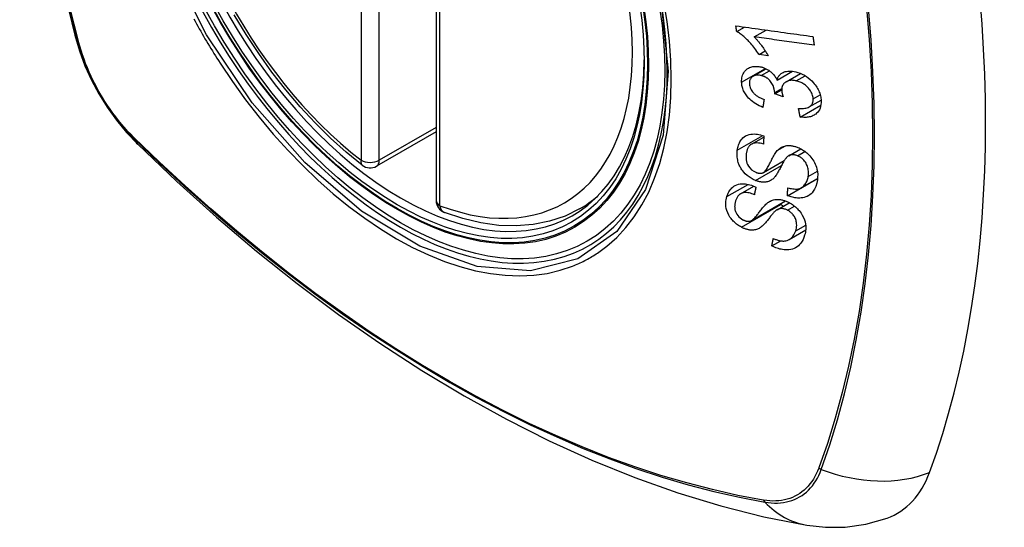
# Model space of a CAD drawing. Header units: inches. Extents: x 435.6 to 512.6, y 167.3 to 237.6.
# Tile 36 of 115: x 454.1 to 455, y 224.5 to 225. Entities that reach past the tile are written whole.
import ezdxf

# ---------------------------------------------------------------- set-up
doc = ezdxf.new("R2010")
doc.units = ezdxf.units.IN
doc.header["$MEASUREMENT"] = 0
doc.layers.add('Visible Edges(ANSI)', color=7, linetype='Continuous', lineweight=25)
doc.layers.add('Visible Tangent Edges(ANSI)', color=7, linetype='Continuous', lineweight=25)

msp = doc.modelspace()

# ---------------------------------------------------------------- linework, layer by layer
at = {"layer": 'Visible Edges(ANSI)'}
for p, q in [((454.48308, 225.30123), (454.48308, 224.81593)), ((454.75906, 224.97106), (454.76614, 224.97514)), ((454.77511, 224.96608), (454.78604, 224.97238)), ((454.77956, 224.9499), (454.7853, 224.95321)), ((454.78796, 224.94876), (454.77956, 224.9499)), ((454.77415, 224.92999), (454.78603, 224.93682)), ((454.79621, 224.92641), (454.81026, 224.93451)), ((454.80451, 224.92495), (454.8177, 224.93255)), ((454.79396, 224.91379), (454.80044, 224.91752)), ((454.80168, 224.91116), (454.79396, 224.91379)), ((454.81739, 224.89252), (454.83636, 224.90345)), ((454.82566, 224.90188), (454.83653, 224.90814)), ((454.48308, 224.87887), (454.4284, 224.84738)), ((454.77252, 224.86759), (454.78395, 224.87417)), ((454.80681, 224.857), (454.8179, 224.86338)), ((454.78361, 224.84159), (454.80272, 224.85259)), ((454.76271, 224.82212), (454.77471, 224.82903)), ((454.80574, 224.82026), (454.8332, 224.83607)), ((454.81855, 224.8277), (454.83332, 224.83621)), ((454.8332, 224.83607), (454.8332, 224.83615)), ((454.8333, 224.83601), (454.8332, 224.83607)), ((454.61489, 224.80819), (454.6252, 224.81412)), ((454.77262, 224.79752), (454.80382, 224.81549)), ((454.79615, 224.80739), (454.80739, 224.81387)), ((454.8073, 224.78011), (454.82248, 224.78884)), ((454.79138, 224.77423), (454.79948, 224.7789))]:
    msp.add_line(p, q, dxfattribs=at)
at = {"layer": 'Visible Edges(ANSI)', "flags": 128}
for points in [[(454.15479, 225.67559), (454.14195, 225.63748), (454.1309, 225.59824), (454.12161, 225.55795), (454.11405, 225.51668), (454.10821, 225.47449), (454.10407, 225.43145), (454.10159, 225.3876), (454.10077, 225.34303), (454.10159, 225.29779), (454.10401, 225.25193), (454.10803, 225.20554), (454.11363, 225.15866), (454.12078, 225.11137), (454.12946, 225.06373), (454.13965, 225.01582), (454.15132, 224.9677)], [(454.41527, 224.84828), (454.40057, 224.86028), (454.38614, 224.87327), (454.37205, 224.88718), (454.35835, 224.90195), (454.34511, 224.91751), (454.33238, 224.9338), (454.32021, 224.95075), (454.30867, 224.96826), (454.29779, 224.98628)], [(454.75833, 224.97622), (454.76126, 224.97582), (454.76419, 224.97541), (454.76713, 224.975), (454.77008, 224.97459), (454.77303, 224.97418), (454.77598, 224.97377), (454.77894, 224.97336), (454.7819, 224.97295), (454.78486, 224.97254), (454.78782, 224.97213), (454.79079, 224.97172), (454.79375, 224.97131), (454.79671, 224.9709), (454.79968, 224.97049), (454.80263, 224.97008), (454.80559, 224.96967), (454.80854, 224.96926), (454.81149, 224.96885), (454.81443, 224.96845), (454.81737, 224.96804), (454.8203, 224.96763), (454.82323, 224.96723), (454.82614, 224.96683), (454.82905, 224.96642)], [(454.75906, 224.97106), (454.75903, 224.97128), (454.759, 224.97149), (454.75897, 224.97171), (454.75894, 224.97192), (454.75891, 224.97214), (454.75888, 224.97235), (454.75885, 224.97257), (454.75882, 224.97278), (454.75879, 224.973), (454.75876, 224.97321), (454.75873, 224.97343), (454.7587, 224.97364), (454.75867, 224.97386), (454.75864, 224.97407), (454.75861, 224.97429), (454.75858, 224.9745), (454.75855, 224.97472), (454.75852, 224.97493), (454.75849, 224.97515), (454.75845, 224.97536), (454.75842, 224.97558), (454.75839, 224.97579), (454.75836, 224.97601), (454.75833, 224.97622)], [(454.15132, 224.9677), (454.15556, 224.9534), (454.1607, 224.93967), (454.16669, 224.92646), (454.1735, 224.91373), (454.18112, 224.90147), (454.18957, 224.88968), (454.19889, 224.87836), (454.20917, 224.86753)], [(454.77956, 224.9499), (454.77861, 224.95139), (454.77766, 224.95281), (454.77671, 224.95416), (454.77577, 224.95544), (454.77483, 224.95666), (454.77391, 224.95782), (454.77299, 224.95892), (454.77209, 224.95995), (454.7712, 224.96093), (454.77033, 224.96186), (454.76949, 224.96273), (454.76866, 224.96355), (454.76786, 224.96432), (454.76708, 224.96504), (454.76633, 224.96572), (454.76558, 224.96638), (454.76481, 224.96704), (454.76403, 224.96768), (454.76323, 224.9683), (454.76241, 224.9689), (454.76159, 224.96948), (454.76076, 224.97004), (454.75991, 224.97057), (454.75906, 224.97106)], [(454.83026, 224.95848), (454.82797, 224.95879), (454.82569, 224.95911), (454.8234, 224.95942), (454.82111, 224.95974), (454.81881, 224.96006), (454.81652, 224.96037), (454.81422, 224.96069), (454.81192, 224.96101), (454.80962, 224.96132), (454.80731, 224.96164), (454.80501, 224.96196), (454.8027, 224.96227), (454.8004, 224.96259), (454.79809, 224.96291), (454.79579, 224.96323), (454.79348, 224.96355), (454.79118, 224.96386), (454.78888, 224.96418), (454.78658, 224.9645), (454.78428, 224.96481), (454.78198, 224.96513), (454.77969, 224.96545), (454.7774, 224.96576), (454.77511, 224.96608)], [(454.77511, 224.96608), (454.77559, 224.9656), (454.77608, 224.96511), (454.77655, 224.96461), (454.77703, 224.9641), (454.77749, 224.96358), (454.77795, 224.96306), (454.77841, 224.96253), (454.77886, 224.962), (454.7793, 224.96146), (454.77974, 224.96092), (454.78016, 224.96039), (454.78058, 224.95985), (454.781, 224.95931), (454.7814, 224.95877), (454.78186, 224.95815), (454.78241, 224.95741), (454.78302, 224.95656), (454.78368, 224.95562), (454.78438, 224.95459), (454.78511, 224.9535), (454.78584, 224.95236), (454.78657, 224.95118), (454.78728, 224.94997), (454.78796, 224.94876)], [(454.82905, 224.96642), (454.8291, 224.96609), (454.82915, 224.96576), (454.8292, 224.96543), (454.82925, 224.9651), (454.8293, 224.96477), (454.82935, 224.96444), (454.8294, 224.9641), (454.82945, 224.96377), (454.8295, 224.96344), (454.82955, 224.96311), (454.8296, 224.96278), (454.82965, 224.96245), (454.8297, 224.96212), (454.82975, 224.96179), (454.8298, 224.96146), (454.82985, 224.96113), (454.8299, 224.96079), (454.82995, 224.96046), (454.83, 224.96013), (454.83005, 224.9598), (454.8301, 224.95947), (454.83015, 224.95914), (454.83021, 224.95881), (454.83026, 224.95848)], [(454.76359, 224.92458), (454.76358, 224.92593), (454.76366, 224.92725), (454.76384, 224.92854), (454.76413, 224.92978), (454.76451, 224.93097), (454.765, 224.93211), (454.76558, 224.93319), (454.76626, 224.9342), (454.76702, 224.93513), (454.76787, 224.93597), (454.76881, 224.93672), (454.76983, 224.93737), (454.77088, 224.93789), (454.77192, 224.93829), (454.77293, 224.93858), (454.7739, 224.93879), (454.77481, 224.93894), (454.77571, 224.93903), (454.77663, 224.93907), (454.77756, 224.93906), (454.7785, 224.939), (454.77946, 224.93889), (454.78042, 224.93873), (454.7814, 224.93852)], [(454.7814, 224.93852), (454.78206, 224.93835), (454.78271, 224.93816), (454.78336, 224.93795), (454.78402, 224.93771), (454.78467, 224.93745), (454.78531, 224.93717), (454.78595, 224.93686), (454.78658, 224.93654), (454.78721, 224.93618), (454.78782, 224.93581), (454.78844, 224.93541), (454.78908, 224.93496), (454.78974, 224.93446), (454.79042, 224.93392), (454.79109, 224.93332), (454.79178, 224.93267), (454.79245, 224.93196), (454.7931, 224.93122), (454.79371, 224.93046), (454.79428, 224.92968), (454.79481, 224.92888), (454.79531, 224.92807), (454.79578, 224.92725), (454.79621, 224.92641)], [(454.78153, 224.93062), (454.78079, 224.93077), (454.78006, 224.9309), (454.77934, 224.93098), (454.77862, 224.93102), (454.77792, 224.93101), (454.77724, 224.93096), (454.77658, 224.93087), (454.77594, 224.93072), (454.77532, 224.93053), (454.77473, 224.93028), (454.77417, 224.92999), (454.77363, 224.92966), (454.77314, 224.92928), (454.77269, 224.92886), (454.77228, 224.92841), (454.77193, 224.92792), (454.77162, 224.9274), (454.77136, 224.92684), (454.77115, 224.92626), (454.77098, 224.92564), (454.77087, 224.92501), (454.7708, 224.92436), (454.77077, 224.92369), (454.77078, 224.92301)], [(454.79401, 224.915), (454.79355, 224.91817), (454.79247, 224.92133), (454.79085, 224.92426), (454.78954, 224.92602), (454.78904, 224.92656), (454.78871, 224.92689), (454.78836, 224.9272), (454.78801, 224.9275), (454.78765, 224.92779), (454.78728, 224.92807), (454.7869, 224.92833), (454.78652, 224.92858), (454.78612, 224.92882), (454.78572, 224.92905), (454.78531, 224.92926), (454.7849, 224.92946), (454.78448, 224.92965), (454.78406, 224.92982), (454.78364, 224.92998), (454.78322, 224.93013), (454.7828, 224.93027), (454.78238, 224.93039), (454.78195, 224.93051), (454.78153, 224.93062)], [(454.79621, 224.92641), (454.79637, 224.92702), (454.79655, 224.92761), (454.79676, 224.92819), (454.797, 224.92875), (454.79727, 224.92929), (454.79756, 224.92981), (454.79789, 224.93032), (454.79824, 224.9308), (454.79863, 224.93126), (454.79905, 224.93169), (454.79949, 224.93209), (454.79996, 224.93247), (454.80046, 224.93281), (454.80101, 224.93315), (454.80171, 224.93351), (454.80256, 224.93387), (454.80359, 224.93419), (454.80478, 224.93446), (454.80613, 224.93463), (454.80753, 224.93469), (454.80896, 224.93463), (454.81041, 224.93449), (454.81188, 224.93425), (454.81335, 224.93393)], [(454.81335, 224.93393), (454.81535, 224.93339), (454.81733, 224.9327), (454.81929, 224.93185), (454.82121, 224.93086), (454.82306, 224.92972), (454.82484, 224.92843), (454.82651, 224.92705), (454.82797, 224.92567), (454.82924, 224.92435), (454.83029, 224.92313), (454.83114, 224.92205), (454.83191, 224.921), (454.83261, 224.91993), (454.83327, 224.91884), (454.83386, 224.91773), (454.8344, 224.9166), (454.83488, 224.91547), (454.83529, 224.91433), (454.83565, 224.91319), (454.83594, 224.91205), (454.83618, 224.91091), (454.83636, 224.90977), (454.83649, 224.90865), (454.83656, 224.90753)], [(454.78306, 224.90142), (454.78142, 224.90211), (454.77979, 224.90286), (454.77818, 224.90369), (454.77661, 224.90461), (454.77507, 224.9056), (454.77359, 224.90669), (454.77222, 224.90781), (454.77103, 224.9089), (454.77, 224.90995), (454.76912, 224.91095), (454.76837, 224.91188), (454.76769, 224.91279), (454.76706, 224.91373), (454.76649, 224.91468), (454.76596, 224.91565), (454.76548, 224.91663), (454.76506, 224.91763), (454.7647, 224.91862), (454.76439, 224.91962), (454.76413, 224.92062), (454.76393, 224.92161), (454.76377, 224.92261), (454.76366, 224.9236), (454.76359, 224.92458)], [(454.77078, 224.92301), (454.77088, 224.92191), (454.77108, 224.9208), (454.7714, 224.91969), (454.77183, 224.91859), (454.77238, 224.9175), (454.773, 224.91651), (454.77362, 224.91566), (454.77419, 224.91497), (454.77471, 224.91441), (454.77524, 224.91389), (454.7758, 224.91338), (454.77637, 224.9129), (454.77697, 224.91244), (454.77758, 224.912), (454.77821, 224.91159), (454.77885, 224.91119), (454.7795, 224.91082), (454.78017, 224.91046), (454.78084, 224.91012), (454.78151, 224.9098), (454.78219, 224.90949), (454.78288, 224.90921), (454.78356, 224.90893), (454.78424, 224.90868)], [(454.81383, 224.92572), (454.81303, 224.92589), (454.81224, 224.92604), (454.81145, 224.92614), (454.81067, 224.92621), (454.8099, 224.92624), (454.80914, 224.92623), (454.8084, 224.92617), (454.80767, 224.92607), (454.80697, 224.92593), (454.80629, 224.92573), (454.80564, 224.9255), (454.80502, 224.92522), (454.80442, 224.9249), (454.80384, 224.92452), (454.80324, 224.92406), (454.80265, 224.92352), (454.8021, 224.92287), (454.80161, 224.92214), (454.8012, 224.92136), (454.80088, 224.92052), (454.80065, 224.91963), (454.80051, 224.9187), (454.80044, 224.91775), (454.80045, 224.91677)], [(454.82931, 224.9093), (454.82923, 224.91032), (454.82906, 224.91135), (454.82881, 224.91238), (454.82848, 224.91342), (454.82807, 224.91443), (454.82756, 224.91544), (454.82698, 224.91644), (454.82634, 224.91739), (454.82566, 224.91826), (454.82498, 224.91906), (454.8243, 224.91979), (454.82361, 224.92046), (454.8229, 224.9211), (454.82217, 224.92171), (454.8214, 224.92229), (454.82062, 224.92283), (454.8198, 224.92333), (454.81897, 224.9238), (454.81813, 224.92422), (454.81728, 224.9246), (454.81643, 224.92493), (454.81557, 224.92523), (454.8147, 224.92549), (454.81383, 224.92572)], [(454.79396, 224.91379), (454.79396, 224.91384), (454.79396, 224.91389), (454.79397, 224.91394), (454.79397, 224.91399), (454.79398, 224.91404), (454.79398, 224.91409), (454.79398, 224.91414), (454.79399, 224.91419), (454.79399, 224.91425), (454.79399, 224.9143), (454.794, 224.91435), (454.794, 224.9144), (454.794, 224.91445), (454.794, 224.9145), (454.79401, 224.91455), (454.79401, 224.9146), (454.79401, 224.91465), (454.79401, 224.9147), (454.79401, 224.91475), (454.79401, 224.9148), (454.79401, 224.91485), (454.79401, 224.9149), (454.79401, 224.91495), (454.79401, 224.915)], [(454.80045, 224.91677), (454.80046, 224.91654), (454.80048, 224.91632), (454.8005, 224.9161), (454.80053, 224.91587), (454.80056, 224.91564), (454.80059, 224.91541), (454.80063, 224.91518), (454.80067, 224.91495), (454.80072, 224.91472), (454.80077, 224.91448), (454.80082, 224.91424), (454.80087, 224.914), (454.80093, 224.91376), (454.80099, 224.91352), (454.80105, 224.91328), (454.80111, 224.91304), (454.80118, 224.9128), (454.80125, 224.91256), (454.80132, 224.91233), (454.80139, 224.91209), (454.80146, 224.91185), (454.80153, 224.91162), (454.80161, 224.91139), (454.80168, 224.91116)], [(454.81584, 224.90043), (454.817, 224.90037), (454.81816, 224.90036), (454.81932, 224.90038), (454.82045, 224.90046), (454.82154, 224.90058), (454.82262, 224.90077), (454.82366, 224.90104), (454.82464, 224.90139), (454.82555, 224.90182), (454.82629, 224.90228), (454.82688, 224.90276), (454.82733, 224.90321), (454.82769, 224.90362), (454.828, 224.90404), (454.82828, 224.90448), (454.82853, 224.90494), (454.82874, 224.90542), (454.82892, 224.90593), (454.82907, 224.90645), (454.82918, 224.907), (454.82926, 224.90756), (454.82931, 224.90813), (454.82932, 224.90871), (454.82931, 224.9093)], [(454.78424, 224.90868), (454.78419, 224.90838), (454.78414, 224.90807), (454.78409, 224.90777), (454.78404, 224.90747), (454.78399, 224.90716), (454.78394, 224.90686), (454.78389, 224.90656), (454.78384, 224.90626), (454.78379, 224.90595), (454.78374, 224.90565), (454.78369, 224.90535), (454.78364, 224.90505), (454.7836, 224.90474), (454.78355, 224.90444), (454.7835, 224.90414), (454.78345, 224.90384), (454.7834, 224.90354), (454.78335, 224.90323), (454.7833, 224.90293), (454.78325, 224.90263), (454.78321, 224.90233), (454.78316, 224.90203), (454.78311, 224.90172), (454.78306, 224.90142)], [(454.81739, 224.89252), (454.81732, 224.89285), (454.81726, 224.89318), (454.81719, 224.89351), (454.81713, 224.89384), (454.81706, 224.89417), (454.817, 224.8945), (454.81693, 224.89483), (454.81687, 224.89515), (454.8168, 224.89548), (454.81674, 224.89581), (454.81667, 224.89614), (454.81661, 224.89647), (454.81655, 224.8968), (454.81648, 224.89713), (454.81642, 224.89746), (454.81635, 224.89779), (454.81629, 224.89812), (454.81622, 224.89845), (454.81616, 224.89878), (454.8161, 224.89911), (454.81603, 224.89944), (454.81597, 224.89977), (454.8159, 224.9001), (454.81584, 224.90043)], [(454.83656, 224.90753), (454.83658, 224.90574), (454.83644, 224.904), (454.83614, 224.90232), (454.83567, 224.90073), (454.83501, 224.89923), (454.83421, 224.89792), (454.83335, 224.89683), (454.8325, 224.89597), (454.8317, 224.89529), (454.83095, 224.89475), (454.83017, 224.89427), (454.82936, 224.89383), (454.82851, 224.89344), (454.82762, 224.8931), (454.82669, 224.89282), (454.82573, 224.89258), (454.82475, 224.89241), (454.82375, 224.89228), (454.82272, 224.8922), (454.82168, 224.89218), (454.82063, 224.8922), (454.81956, 224.89226), (454.81848, 224.89237), (454.81739, 224.89252)], [(454.75962, 224.86211), (454.75981, 224.86328), (454.76005, 224.86442), (454.76033, 224.86554), (454.76067, 224.86664), (454.76107, 224.86771), (454.76152, 224.86874), (454.76203, 224.86973), (454.7626, 224.87069), (454.76324, 224.8716), (454.76396, 224.87249), (454.76486, 224.87341), (454.76597, 224.87433), (454.7673, 224.87519), (454.76887, 224.87593), (454.7705, 224.87645), (454.77212, 224.87677), (454.77369, 224.87693), (454.77518, 224.87696), (454.77663, 224.8769), (454.77808, 224.87673), (454.77955, 224.87648), (454.78103, 224.87613), (454.78252, 224.87571), (454.78401, 224.8752)], [(454.78401, 224.8752), (454.784, 224.87488), (454.78398, 224.87457), (454.78396, 224.87425), (454.78394, 224.87394), (454.78392, 224.87362), (454.78391, 224.87331), (454.78389, 224.873), (454.78387, 224.87268), (454.78385, 224.87237), (454.78383, 224.87205), (454.78382, 224.87174), (454.7838, 224.87143), (454.78378, 224.87111), (454.78376, 224.8708), (454.78375, 224.87049), (454.78373, 224.87017), (454.78371, 224.86986), (454.7837, 224.86954), (454.78368, 224.86923), (454.78366, 224.86892), (454.78364, 224.8686), (454.78363, 224.86829), (454.78361, 224.86798), (454.78359, 224.86766)], [(454.20917, 224.86753), (454.24498, 224.83341), (454.28136, 224.80067), (454.31824, 224.76939), (454.3556, 224.73961), (454.39337, 224.71139), (454.43151, 224.68478), (454.46998, 224.65982), (454.50873, 224.63656), (454.54771, 224.61506), (454.58689, 224.59536), (454.62621, 224.57751), (454.66564, 224.56156), (454.70513, 224.54757), (454.74464, 224.53557), (454.78412, 224.52563), (454.82352, 224.5178)], [(454.78359, 224.86766), (454.78204, 224.8681), (454.78049, 224.86844), (454.77895, 224.86866), (454.77746, 224.86874), (454.77602, 224.86867), (454.77465, 224.86843), (454.77346, 224.86805), (454.77254, 224.8676), (454.77187, 224.86717), (454.77139, 224.86678), (454.77095, 224.86637), (454.77055, 224.86593), (454.77018, 224.86546), (454.76985, 224.86496), (454.76954, 224.86444), (454.76927, 224.8639), (454.76902, 224.86335), (454.7688, 224.86278), (454.7686, 224.86219), (454.76842, 224.86159), (454.76827, 224.86098), (454.76813, 224.86037), (454.76802, 224.85975), (454.76792, 224.85912)], [(454.79639, 224.86174), (454.79708, 224.86243), (454.79781, 224.86309), (454.79859, 224.8637), (454.79941, 224.86426), (454.80027, 224.86477), (454.80119, 224.86522), (454.80215, 224.8656), (454.80313, 224.8659), (454.80407, 224.86611), (454.80498, 224.86626), (454.80584, 224.86634), (454.80666, 224.86637), (454.80741, 224.86636), (454.80812, 224.86633), (454.80882, 224.86627), (454.80952, 224.86618), (454.81022, 224.86607), (454.81093, 224.86593), (454.81164, 224.86577), (454.81235, 224.86558), (454.81306, 224.86538), (454.81377, 224.86514), (454.81449, 224.86489), (454.8152, 224.86462)], [(454.8152, 224.86462), (454.81629, 224.86416), (454.81737, 224.86365), (454.81843, 224.8631), (454.81947, 224.86249), (454.8205, 224.86184), (454.8215, 224.86115), (454.82247, 224.86042), (454.82341, 224.85965), (454.82434, 224.85882), (454.8253, 224.85791), (454.82627, 224.85691), (454.82723, 224.8558), (454.82817, 224.8546), (454.82906, 224.85331), (454.82987, 224.852), (454.83059, 224.85067), (454.83122, 224.84931), (454.83177, 224.84795), (454.83227, 224.84647), (454.83277, 224.84462), (454.83319, 224.84238), (454.83343, 224.83987), (454.83341, 224.83739), (454.83316, 224.83498)], [(454.77639, 224.8343), (454.77435, 224.83521), (454.77237, 224.8363), (454.77045, 224.83757), (454.76864, 224.83898), (454.76697, 224.8405), (454.76562, 224.84191), (454.76458, 224.84316), (454.76382, 224.84418), (454.76327, 224.845), (454.76277, 224.84582), (454.76231, 224.84664), (454.76188, 224.84748), (454.7615, 224.84832), (454.76115, 224.84916), (454.76083, 224.85001), (454.76055, 224.85087), (454.76026, 224.85186), (454.75998, 224.85302), (454.75972, 224.85434), (454.75951, 224.85582), (454.75939, 224.85742), (454.75937, 224.85901), (454.75945, 224.86058), (454.75962, 224.86211)], [(454.76792, 224.85912), (454.76785, 224.85862), (454.7678, 224.85813), (454.76775, 224.85763), (454.76771, 224.85712), (454.76768, 224.85662), (454.76767, 224.8561), (454.76766, 224.85559), (454.76767, 224.85507), (454.76769, 224.85455), (454.76773, 224.85402), (454.76779, 224.85348), (454.76786, 224.85295), (454.76795, 224.85241), (454.76806, 224.85187), (454.76819, 224.85133), (454.76835, 224.85078), (454.76853, 224.85024), (454.76874, 224.8497), (454.76906, 224.84897), (454.76985, 224.84757), (454.77117, 224.84579), (454.77279, 224.84414), (454.77468, 224.84277), (454.77671, 224.84176)], [(454.78332, 224.84144), (454.78393, 224.84179), (454.78455, 224.84229), (454.78517, 224.84293), (454.78579, 224.84367), (454.78639, 224.84448), (454.78696, 224.84535), (454.78751, 224.84622), (454.78801, 224.84708), (454.78847, 224.84793), (454.78891, 224.84876), (454.78933, 224.84959), (454.78975, 224.85042), (454.79016, 224.85127), (454.79058, 224.85213), (454.79102, 224.85301), (454.79148, 224.85393), (454.79198, 224.85488), (454.79252, 224.85588), (454.7931, 224.85692), (454.79372, 224.85799), (454.79437, 224.85904), (454.79504, 224.86004), (454.79572, 224.86095), (454.79639, 224.86174)], [(454.81487, 224.85699), (454.8142, 224.85724), (454.81353, 224.85745), (454.81286, 224.85763), (454.81219, 224.85777), (454.81154, 224.85786), (454.81089, 224.85791), (454.81025, 224.85792), (454.80965, 224.85789), (454.8091, 224.85782), (454.8086, 224.85772), (454.80814, 224.85759), (454.80771, 224.85743), (454.80731, 224.85726), (454.80693, 224.85706), (454.80656, 224.85685), (454.80621, 224.85661), (454.80587, 224.85635), (454.80554, 224.85609), (454.80522, 224.8558), (454.80492, 224.85551), (454.80463, 224.8552), (454.80436, 224.85489), (454.80409, 224.85457), (454.80384, 224.85424)], [(454.82474, 224.83797), (454.82487, 224.83892), (454.82495, 224.83989), (454.82498, 224.84088), (454.82497, 224.84188), (454.82491, 224.84289), (454.82479, 224.84391), (454.82462, 224.84495), (454.82438, 224.84599), (454.82408, 224.84702), (454.82372, 224.84806), (454.82328, 224.84909), (454.82276, 224.8501), (454.82215, 224.8511), (454.82147, 224.85205), (454.82076, 224.85288), (454.82005, 224.85361), (454.81937, 224.85423), (454.81875, 224.85475), (454.81813, 224.85521), (454.81751, 224.85563), (454.81687, 224.85602), (454.81621, 224.85638), (454.81555, 224.8567), (454.81487, 224.85699)], [(454.80384, 224.85424), (454.80351, 224.8538), (454.80316, 224.85328), (454.80279, 224.85269), (454.80241, 224.85204), (454.802, 224.85133), (454.80158, 224.85056), (454.80115, 224.84976), (454.80071, 224.84892), (454.80026, 224.84806), (454.7998, 224.84718), (454.79933, 224.84628), (454.79886, 224.84538), (454.79838, 224.84448), (454.79791, 224.8436), (454.79743, 224.84273), (454.79695, 224.84188), (454.79648, 224.84107), (454.79601, 224.84029), (454.79551, 224.83951), (454.795, 224.83875), (454.79447, 224.83802), (454.79393, 224.83734), (454.79338, 224.83672), (454.79282, 224.83617)], [(454.77671, 224.84176), (454.77701, 224.84164), (454.7773, 224.84154), (454.7776, 224.84144), (454.77789, 224.84134), (454.77819, 224.84126), (454.77848, 224.84118), (454.77878, 224.84111), (454.77907, 224.84105), (454.77936, 224.841), (454.77965, 224.84096), (454.77994, 224.84093), (454.78023, 224.84091), (454.78051, 224.8409), (454.78079, 224.8409), (454.78107, 224.84091), (454.78134, 224.84093), (454.7816, 224.84096), (454.78186, 224.841), (454.78212, 224.84105), (454.78236, 224.84111), (454.78261, 224.84118), (454.78285, 224.84126), (454.78308, 224.84134), (454.78332, 224.84144)], [(454.80596, 224.82765), (454.80713, 224.82732), (454.80831, 224.82703), (454.80949, 224.82679), (454.81065, 224.8266), (454.81181, 224.82647), (454.81294, 224.82641), (454.81404, 224.82643), (454.81511, 224.82653), (454.81616, 224.82674), (454.81719, 224.82706), (454.8182, 224.82752), (454.81915, 224.82808), (454.82, 224.82872), (454.82077, 224.82942), (454.82144, 224.83015), (454.82203, 224.8309), (454.82255, 224.83167), (454.82301, 224.83247), (454.82343, 224.83331), (454.82379, 224.83419), (454.8241, 224.8351), (454.82436, 224.83603), (454.82457, 224.83699), (454.82474, 224.83797)], [(454.75004, 224.81948), (454.75042, 224.8206), (454.75085, 224.82169), (454.75133, 224.82276), (454.75188, 224.82378), (454.75248, 224.82476), (454.75315, 224.82569), (454.75388, 224.82658), (454.75468, 224.82741), (454.75556, 224.82819), (454.75658, 224.82894), (454.75775, 224.82964), (454.75911, 224.83026), (454.76065, 224.83076), (454.7623, 224.83108), (454.76393, 224.83122), (454.76551, 224.83122), (454.76702, 224.83111), (454.76842, 224.83091), (454.76981, 224.83063), (454.7712, 224.83028), (454.77259, 224.82984), (454.77397, 224.82934), (454.77535, 224.82876), (454.77674, 224.82811)], [(454.77674, 224.82811), (454.77668, 224.82782), (454.77661, 224.82753), (454.77655, 224.82725), (454.77649, 224.82696), (454.77643, 224.82667), (454.77637, 224.82638), (454.77631, 224.82609), (454.77625, 224.82581), (454.77619, 224.82552), (454.77613, 224.82523), (454.77607, 224.82494), (454.77601, 224.82465), (454.77595, 224.82437), (454.77588, 224.82408), (454.77582, 224.82379), (454.77576, 224.8235), (454.7757, 224.82321), (454.77564, 224.82293), (454.77558, 224.82264), (454.77552, 224.82235), (454.77546, 224.82206), (454.7754, 224.82177), (454.77534, 224.82149), (454.77528, 224.8212)], [(454.79282, 224.83617), (454.79217, 224.83559), (454.79149, 224.83506), (454.79076, 224.83457), (454.79, 224.83412), (454.78919, 224.83373), (454.78834, 224.83339), (454.78746, 224.83312), (454.78659, 224.83292), (454.78577, 224.83279), (454.78498, 224.83271), (454.78425, 224.83268), (454.78358, 224.83269), (454.78297, 224.83271), (454.78238, 224.83276), (454.78179, 224.83283), (454.7812, 224.83291), (454.7806, 224.83302), (454.78, 224.83315), (454.77941, 224.83329), (454.7788, 224.83346), (454.7782, 224.83364), (454.7776, 224.83384), (454.777, 224.83406), (454.77639, 224.8343)], [(454.83316, 224.83498), (454.83252, 224.83167), (454.83159, 224.82861), (454.83052, 224.82619), (454.82943, 224.82438), (454.82843, 224.82309), (454.82745, 224.82207), (454.82637, 224.82116), (454.82519, 224.82036), (454.82391, 224.81968), (454.82253, 224.81912), (454.82113, 224.8187), (454.81975, 224.81842), (454.81841, 224.81824), (454.81713, 224.81816), (454.81594, 224.81815), (454.81483, 224.81819), (454.81371, 224.81828), (454.81259, 224.81843), (454.81146, 224.81862), (454.81033, 224.81886), (454.80919, 224.81914), (454.80804, 224.81947), (454.80689, 224.81985), (454.80574, 224.82026)], [(454.80574, 224.82026), (454.80575, 224.82057), (454.80576, 224.82088), (454.80577, 224.82118), (454.80578, 224.82149), (454.80578, 224.8218), (454.80579, 224.82211), (454.8058, 224.82242), (454.80581, 224.82272), (454.80582, 224.82303), (454.80583, 224.82334), (454.80584, 224.82365), (454.80585, 224.82396), (454.80586, 224.82426), (454.80587, 224.82457), (454.80588, 224.82488), (454.80589, 224.82519), (454.8059, 224.8255), (454.80591, 224.8258), (454.80592, 224.82611), (454.80593, 224.82642), (454.80594, 224.82673), (454.80595, 224.82704), (454.80596, 224.82735), (454.80596, 224.82765)], [(454.76337, 224.79143), (454.76247, 224.79193), (454.76159, 224.79246), (454.76073, 224.79302), (454.75988, 224.79362), (454.75905, 224.79424), (454.75824, 224.7949), (454.75745, 224.79558), (454.7567, 224.79629), (454.75597, 224.79701), (454.75527, 224.79776), (454.75459, 224.79853), (454.75386, 224.79943), (454.75292, 224.80072), (454.75186, 224.80243), (454.75084, 224.8045), (454.75006, 224.8066), (454.74955, 224.80859), (454.74925, 224.81042), (454.74911, 224.81207), (454.74909, 224.81363), (454.74917, 224.81515), (454.74937, 224.81663), (454.74966, 224.81808), (454.75004, 224.81948)], [(454.77528, 224.8212), (454.7741, 224.82169), (454.7729, 224.82213), (454.7717, 224.82251), (454.77051, 224.82281), (454.76933, 224.82304), (454.76817, 224.82317), (454.76705, 224.82321), (454.76596, 224.82314), (454.76492, 224.82297), (454.76401, 224.82271), (454.76322, 224.82239), (454.76255, 224.82203), (454.76197, 224.82164), (454.76145, 224.82122), (454.76097, 224.82076), (454.76053, 224.82027), (454.76012, 224.81974), (454.75975, 224.81919), (454.75941, 224.81862), (454.7591, 224.81804), (454.75882, 224.81743), (454.75856, 224.81681), (454.75832, 224.81618), (454.75811, 224.81553)], [(454.75811, 224.81553), (454.75796, 224.81503), (454.75782, 224.81452), (454.75769, 224.81401), (454.75758, 224.81349), (454.75747, 224.81297), (454.75739, 224.81244), (454.75731, 224.8119), (454.75726, 224.81136), (454.75722, 224.8108), (454.75721, 224.81024), (454.75722, 224.80967), (454.75725, 224.8091), (454.75731, 224.80851), (454.75739, 224.80792), (454.75751, 224.80733), (454.75771, 224.8066), (454.75803, 224.80568), (454.75852, 224.8046), (454.75922, 224.80337), (454.76007, 224.80216), (454.76106, 224.80101), (454.76218, 224.79996), (454.76341, 224.79904), (454.76472, 224.79826)], [(454.77142, 224.79701), (454.77208, 224.79724), (454.77277, 224.79761), (454.77348, 224.79809), (454.7742, 224.79867), (454.77493, 224.79933), (454.77563, 224.80004), (454.77631, 224.80078), (454.77695, 224.80152), (454.77755, 224.80224), (454.77812, 224.80295), (454.77868, 224.80367), (454.77922, 224.80438), (454.77976, 224.80511), (454.78031, 224.80585), (454.78088, 224.8066), (454.78148, 224.80738), (454.78211, 224.80819), (454.78279, 224.80903), (454.78353, 224.80991), (454.78431, 224.81081), (454.78512, 224.81169), (454.78594, 224.81252), (454.78676, 224.81328), (454.78756, 224.81392)], [(454.78756, 224.81392), (454.78836, 224.81446), (454.7892, 224.81496), (454.79007, 224.81542), (454.79099, 224.81582), (454.79194, 224.81617), (454.79294, 224.81646), (454.79397, 224.81668), (454.795, 224.81682), (454.79599, 224.81689), (454.79694, 224.8169), (454.79783, 224.81686), (454.79866, 224.81678), (454.79944, 224.81667), (454.80016, 224.81654), (454.80087, 224.81639), (454.80158, 224.81621), (454.80229, 224.816), (454.803, 224.81578), (454.80371, 224.81553), (454.80442, 224.81526), (454.80512, 224.81496), (454.80583, 224.81465), (454.80653, 224.81431), (454.80723, 224.81395)], [(454.79966, 224.81233), (454.79963, 224.81235), (454.79961, 224.81237), (454.79959, 224.81239), (454.79957, 224.8124), (454.79955, 224.81242), (454.79953, 224.81244), (454.79951, 224.81246), (454.79949, 224.81248), (454.79947, 224.8125), (454.79944, 224.81252), (454.79942, 224.81254), (454.7994, 224.81256), (454.79938, 224.81258), (454.79936, 224.8126), (454.79934, 224.81262), (454.79932, 224.81264), (454.7993, 224.81266), (454.79928, 224.81268), (454.79925, 224.8127), (454.79923, 224.81272), (454.79921, 224.81274), (454.79919, 224.81276), (454.79917, 224.81278), (454.79915, 224.8128)], [(454.80176, 224.81062), (454.80167, 224.81069), (454.80158, 224.81075), (454.8015, 224.81081), (454.80141, 224.81088), (454.80132, 224.81094), (454.80124, 224.81101), (454.80115, 224.81108), (454.80106, 224.81114), (454.80097, 224.81121), (454.80089, 224.81128), (454.8008, 224.81135), (454.80071, 224.81142), (454.80062, 224.81149), (454.80054, 224.81156), (454.80045, 224.81164), (454.80036, 224.81171), (454.80027, 224.81179), (454.80018, 224.81186), (454.8001, 224.81194), (454.80001, 224.81201), (454.79992, 224.81209), (454.79983, 224.81217), (454.79974, 224.81225), (454.79966, 224.81233)], [(454.80723, 224.81395), (454.80826, 224.81339), (454.80928, 224.81278), (454.81027, 224.81213), (454.81124, 224.81144), (454.81219, 224.81071), (454.81311, 224.80994), (454.81399, 224.80914), (454.81484, 224.80831), (454.81565, 224.80745), (454.81643, 224.80657), (454.81723, 224.80559), (454.81822, 224.80424), (454.81932, 224.80251), (454.8204, 224.80041), (454.82127, 224.79822), (454.82187, 224.79618), (454.82225, 224.79431), (454.82246, 224.79267), (454.82255, 224.79113), (454.82253, 224.78962), (454.8224, 224.78814), (454.82218, 224.7867), (454.82187, 224.7853), (454.82148, 224.78395)], [(454.61489, 224.80819), (454.60151, 224.80162), (454.58727, 224.79681), (454.57231, 224.7938), (454.55675, 224.79257), (454.54072, 224.7931), (454.52431, 224.79536), (454.50761, 224.7993), (454.49073, 224.80488)], [(454.79415, 224.80592), (454.79376, 224.80556), (454.79333, 224.80513), (454.79287, 224.80464), (454.79239, 224.80409), (454.79188, 224.80349), (454.79135, 224.80285), (454.7908, 224.80217), (454.79023, 224.80146), (454.78965, 224.80072), (454.78906, 224.79997), (454.78846, 224.79921), (454.78785, 224.79844), (454.78724, 224.79768), (454.78663, 224.79693), (454.78602, 224.79619), (454.78542, 224.79548), (454.78482, 224.79479), (454.78422, 224.79413), (454.78361, 224.79349), (454.78298, 224.79286), (454.78234, 224.79226), (454.78169, 224.79171), (454.78104, 224.79121), (454.78039, 224.79078)], [(454.80582, 224.80692), (454.80514, 224.80726), (454.80445, 224.80757), (454.80376, 224.80783), (454.80306, 224.80806), (454.80237, 224.80824), (454.80168, 224.80837), (454.801, 224.80846), (454.80038, 224.8085), (454.79981, 224.80849), (454.79929, 224.80845), (454.79881, 224.80839), (454.79837, 224.80829), (454.79796, 224.80818), (454.79756, 224.80805), (454.79717, 224.8079), (454.79679, 224.80773), (454.79642, 224.80755), (454.79607, 224.80735), (454.79572, 224.80713), (454.79539, 224.80691), (454.79506, 224.80667), (454.79475, 224.80643), (454.79445, 224.80618), (454.79415, 224.80592)], [(454.81328, 224.7879), (454.81364, 224.78917), (454.81392, 224.79047), (454.81409, 224.79182), (454.81416, 224.79321), (454.81412, 224.79454), (454.81398, 224.79572), (454.8138, 224.79674), (454.81358, 224.79764), (454.8133, 224.79852), (454.81296, 224.79939), (454.81256, 224.80027), (454.81208, 224.80113), (454.81153, 224.80196), (454.81096, 224.80271), (454.8104, 224.80337), (454.80986, 224.80393), (454.80939, 224.8044), (454.80892, 224.80482), (454.80843, 224.80522), (454.80794, 224.8056), (454.80743, 224.80596), (454.8069, 224.8063), (454.80637, 224.80662), (454.80582, 224.80692)], [(454.78039, 224.79078), (454.77965, 224.79034), (454.77888, 224.78995), (454.77808, 224.7896), (454.77724, 224.7893), (454.77636, 224.78905), (454.77545, 224.78887), (454.77452, 224.78874), (454.77361, 224.78868), (454.77275, 224.78868), (454.77195, 224.78872), (454.7712, 224.7888), (454.77051, 224.7889), (454.76989, 224.78901), (454.76929, 224.78914), (454.7687, 224.78929), (454.7681, 224.78945), (454.76751, 224.78964), (454.76691, 224.78984), (454.76632, 224.79006), (454.76573, 224.7903), (454.76514, 224.79056), (454.76455, 224.79083), (454.76396, 224.79112), (454.76337, 224.79143)], [(454.76472, 224.79826), (454.765, 224.79811), (454.76529, 224.79797), (454.76558, 224.79783), (454.76587, 224.7977), (454.76616, 224.79758), (454.76645, 224.79747), (454.76675, 224.79736), (454.76704, 224.79727), (454.76733, 224.79718), (454.76762, 224.7971), (454.76791, 224.79703), (454.7682, 224.79697), (454.76849, 224.79692), (454.76877, 224.79688), (454.76905, 224.79685), (454.76933, 224.79683), (454.7696, 224.79682), (454.76987, 224.79682), (454.77014, 224.79683), (454.7704, 224.79684), (454.77066, 224.79687), (454.77092, 224.79691), (454.77117, 224.79695), (454.77142, 224.79701)], [(454.82148, 224.78395), (454.8208, 224.78205), (454.82001, 224.78021), (454.81909, 224.77846), (454.81803, 224.77682), (454.81687, 224.77538), (454.81569, 224.7742), (454.81447, 224.77323), (454.81318, 224.77241), (454.81177, 224.77173), (454.81026, 224.7712), (454.80865, 224.77081), (454.80704, 224.77059), (454.80546, 224.77051), (454.80395, 224.77055), (454.80254, 224.77067), (454.80124, 224.77085), (454.8, 224.77108), (454.79877, 224.77137), (454.79753, 224.77172), (454.7963, 224.77212), (454.79507, 224.77257), (454.79384, 224.77308), (454.79261, 224.77363), (454.79138, 224.77423)], [(454.79264, 224.78103), (454.79333, 224.78074), (454.79402, 224.78046), (454.79471, 224.7802), (454.79541, 224.77995), (454.7961, 224.77972), (454.7968, 224.77951), (454.79749, 224.77932), (454.79818, 224.77915), (454.79887, 224.77901), (454.79955, 224.77888), (454.80023, 224.77879), (454.8009, 224.77872), (454.80156, 224.77868), (454.80231, 224.77868), (454.80322, 224.77875), (454.80427, 224.77892), (454.80542, 224.77925), (454.80667, 224.77977), (454.80798, 224.78053), (454.80931, 224.78155), (454.81058, 224.78286), (454.81169, 224.7844), (454.81258, 224.78609), (454.81328, 224.7879)], [(454.79138, 224.77423), (454.79143, 224.77451), (454.79148, 224.7748), (454.79153, 224.77508), (454.79159, 224.77536), (454.79164, 224.77565), (454.79169, 224.77593), (454.79174, 224.77621), (454.7918, 224.7765), (454.79185, 224.77678), (454.7919, 224.77706), (454.79195, 224.77734), (454.79201, 224.77763), (454.79206, 224.77791), (454.79211, 224.77819), (454.79216, 224.77848), (454.79222, 224.77876), (454.79227, 224.77904), (454.79232, 224.77933), (454.79237, 224.77961), (454.79243, 224.77989), (454.79248, 224.78018), (454.79253, 224.78046), (454.79259, 224.78074), (454.79264, 224.78103)], [(454.82352, 224.5178), (454.84047, 224.51588), (454.85867, 224.51602), (454.87776, 224.5187), (454.89713, 224.52427)]]:
    msp.add_lwpolyline(points, dxfattribs=at)
at = {"layer": 'Visible Edges(ANSI)'}
for centre, start, end in [((454.42251, 224.85762), 232.21581, 299.93599), ((454.49489, 224.81593), 180, 249.36936)]:
    msp.add_arc(centre, 0.01181, start, end, dxfattribs=at)
msp.add_ellipse((454.44791, 225.07321), major_axis=(-0.15963, 0.2772), ratio=0.578093, dxfattribs=at)
for centre, major_axis, start_param, end_param in [((454.45139, 225.07522), (0.15718, -0.27294), 2.362013, 7.062765), ((454.06895, 225.41608), (-0.64835, 1.12588), 3.592663, 4.265186), ((454.81792, 224.6821), (0.08841, -0.15353), 6.184194, 6.734256)]:
    msp.add_ellipse(centre, major_axis=major_axis, ratio=0.578093, start_param=start_param, end_param=end_param, dxfattribs=at)
at = {"layer": 'Visible Tangent Edges(ANSI)'}
for p, q in [((454.41415, 225.3381), (454.41415, 224.85281)), ((454.43086, 224.85281), (454.43086, 225.3381)), ((454.48654, 224.81112), (454.48654, 225.29642)), ((454.15485, 224.96159), (454.15473, 224.96205)), ((454.76359, 224.92458), (454.78539, 224.93713)), ((454.78153, 224.93062), (454.78908, 224.93496)), ((454.81383, 224.92572), (454.82197, 224.93041)), ((454.79401, 224.915), (454.80051, 224.91875)), ((454.82931, 224.9093), (454.83571, 224.91298)), ((454.48308, 224.88288), (454.43086, 224.85281)), ((454.20592, 224.87339), (454.20558, 224.87372)), ((454.75962, 224.86211), (454.78297, 224.87556)), ((454.79639, 224.86174), (454.80393, 224.86609)), ((454.81487, 224.85699), (454.82176, 224.86096)), ((454.77639, 224.8343), (454.80015, 224.84798)), ((454.82474, 224.83797), (454.83313, 224.8428)), ((454.75004, 224.81948), (454.76952, 224.8307)), ((454.76337, 224.79143), (454.79966, 224.81233)), ((454.78756, 224.81392), (454.79055, 224.81564)), ((454.80582, 224.80692), (454.81227, 224.81064)), ((454.81328, 224.7879), (454.82241, 224.79316)), ((454.83458, 224.57055), (454.83446, 224.57023)), ((454.78372, 224.54079), (454.78339, 224.54084))]:
    msp.add_line(p, q, dxfattribs=at)
at = {"layer": 'Visible Tangent Edges(ANSI)', "flags": 128}
for points in [[(454.11342, 225.4616), (454.11034, 225.43504), (454.10794, 225.40803), (454.10624, 225.3806), (454.10522, 225.35278), (454.1049, 225.32458), (454.10526, 225.29599), (454.1063, 225.26702), (454.10803, 225.2377), (454.11044, 225.20805), (454.11353, 225.17811), (454.1173, 225.14792), (454.12174, 225.11748), (454.12686, 225.0868), (454.13264, 225.05592), (454.13909, 225.02486), (454.14619, 224.99364), (454.15395, 224.96228)], [(454.15473, 224.96205), (454.14696, 224.99333), (454.13984, 225.02448), (454.13338, 225.05547), (454.12758, 225.08629), (454.12245, 225.11691), (454.11799, 225.1473), (454.1142, 225.17744), (454.1111, 225.20732), (454.10868, 225.23691), (454.10694, 225.26618), (454.10589, 225.29508), (454.10553, 225.3236), (454.10586, 225.35173), (454.10688, 225.37947), (454.10859, 225.40681), (454.11099, 225.43373), (454.11409, 225.46018)], [(454.68957, 225.00004), (454.69629, 224.9347), (454.69153, 224.8758), (454.67541, 224.82589), (454.6489, 224.78744), (454.61318, 224.76226), (454.56989, 224.75141), (454.52076, 224.75534), (454.4682, 224.77386), (454.41461, 224.80617), (454.36257, 224.85071), (454.31436, 224.90556), (454.27242, 224.9679), (454.23871, 225.03502)], [(454.63993, 224.77397), (454.649, 224.782), (454.6574, 224.79101), (454.66508, 224.80095), (454.67205, 224.81186), (454.67827, 224.82369), (454.68373, 224.83636), (454.68839, 224.84982), (454.69223, 224.86401), (454.69522, 224.87884), (454.69735, 224.89433), (454.69863, 224.91049), (454.69906, 224.92723), (454.69864, 224.94447), (454.69736, 224.96212), (454.69522, 224.98012), (454.69223, 224.99841)], [(454.87825, 224.99296), (454.88068, 224.96337), (454.88242, 224.93411), (454.88347, 224.9052), (454.88383, 224.87669), (454.8835, 224.84856), (454.88248, 224.82082), (454.88077, 224.79347), (454.87835, 224.76655), (454.87525, 224.7401), (454.87146, 224.71414), (454.86698, 224.68872), (454.86182, 224.66385), (454.85599, 224.63958), (454.8495, 224.61592), (454.84236, 224.59291), (454.83458, 224.57055)], [(454.83676, 224.56908), (454.84448, 224.59154), (454.85157, 224.61467), (454.85801, 224.63843), (454.86378, 224.66281), (454.86888, 224.68777), (454.87331, 224.71329), (454.87706, 224.73934), (454.88012, 224.76588), (454.8825, 224.79288), (454.88419, 224.82031), (454.8852, 224.84812), (454.88552, 224.87632), (454.88517, 224.90491), (454.88413, 224.93388), (454.88241, 224.96322), (454.88002, 224.99288)], [(454.26054, 224.98274), (454.2618, 224.98043), (454.26307, 224.97813), (454.26435, 224.97583), (454.26564, 224.97354), (454.26694, 224.97126), (454.26825, 224.96898), (454.26957, 224.9667), (454.2709, 224.96443), (454.27224, 224.96217), (454.27359, 224.95991), (454.27495, 224.95766), (454.27632, 224.95541), (454.2777, 224.95317), (454.27909, 224.95094), (454.28048, 224.94871), (454.28189, 224.94649), (454.2833, 224.94428), (454.28473, 224.94207)], [(454.15395, 224.96228), (454.15504, 224.95823), (454.15625, 224.95417), (454.15756, 224.95009), (454.15898, 224.94602), (454.1605, 224.94194), (454.16213, 224.93788), (454.16386, 224.93383), (454.16569, 224.9298), (454.16761, 224.92579), (454.16962, 224.92182), (454.17173, 224.91789), (454.17392, 224.91399), (454.17619, 224.91015), (454.17855, 224.90636), (454.18098, 224.90263), (454.18349, 224.89897), (454.18606, 224.89537), (454.18871, 224.89186), (454.19141, 224.88842), (454.19418, 224.88506), (454.19699, 224.8818), (454.19986, 224.87863), (454.20278, 224.87555), (454.20573, 224.87259)], [(454.20558, 224.87372), (454.20269, 224.87665), (454.19984, 224.87967), (454.19703, 224.88279), (454.19428, 224.886), (454.19158, 224.88929), (454.18894, 224.89266), (454.18636, 224.89611), (454.18384, 224.89963), (454.18139, 224.90322), (454.17902, 224.90687), (454.17671, 224.91057), (454.17449, 224.91433), (454.17235, 224.91814), (454.17029, 224.92198), (454.16832, 224.92586), (454.16643, 224.92978), (454.16464, 224.93372), (454.16294, 224.93768), (454.16134, 224.94166), (454.15984, 224.94565), (454.15844, 224.94964), (454.15714, 224.95363), (454.15594, 224.95762), (454.15485, 224.96159)], [(454.28473, 224.94207), (454.29621, 224.92502), (454.30822, 224.90843), (454.32071, 224.89238), (454.33363, 224.87691), (454.34694, 224.86209), (454.36059, 224.84798), (454.37453, 224.83464), (454.3887, 224.82211), (454.40306, 224.81043), (454.41757, 224.79964), (454.43217, 224.78976), (454.44685, 224.78082), (454.46154, 224.77286), (454.47616, 224.76593), (454.49066, 224.76005), (454.505, 224.75522), (454.51913, 224.75147), (454.53302, 224.74879), (454.54661, 224.7472), (454.55985, 224.74671), (454.5727, 224.74733), (454.5851, 224.74903), (454.59701, 224.75182), (454.6084, 224.75568)], [(454.78339, 224.54084), (454.76021, 224.54521), (454.73681, 224.55045), (454.71323, 224.55656), (454.68946, 224.56354), (454.66554, 224.57138), (454.64149, 224.58008), (454.61731, 224.58962), (454.59302, 224.60002), (454.56864, 224.61126), (454.54419, 224.62333), (454.51972, 224.63621), (454.49523, 224.64989), (454.47074, 224.66438), (454.44624, 224.67967), (454.42173, 224.69576), (454.39725, 224.71264), (454.37282, 224.73029), (454.34848, 224.74868), (454.32426, 224.7678), (454.30019, 224.78762), (454.27629, 224.80812), (454.25259, 224.82927), (454.22913, 224.85103), (454.20592, 224.87339)], [(454.20573, 224.87259), (454.22901, 224.85021), (454.25254, 224.82842), (454.2763, 224.80726), (454.30026, 224.78674), (454.3244, 224.76691), (454.34867, 224.74778), (454.37307, 224.72937), (454.39755, 224.7117), (454.42209, 224.6948), (454.44665, 224.67869), (454.47121, 224.66337), (454.49576, 224.64886), (454.52031, 224.63513), (454.54486, 224.62221), (454.56937, 224.61009), (454.59383, 224.59879), (454.6182, 224.58833), (454.64247, 224.57872), (454.66661, 224.56995), (454.69063, 224.56203), (454.71449, 224.55498), (454.73818, 224.54879), (454.76168, 224.54347), (454.78497, 224.53903)], [(454.6084, 224.75568), (454.60982, 224.75624), (454.61123, 224.75683), (454.61263, 224.75743), (454.61402, 224.75805), (454.6154, 224.75869), (454.61678, 224.75934), (454.61814, 224.76001), (454.6195, 224.7607), (454.62085, 224.7614), (454.62218, 224.76212), (454.62351, 224.76286), (454.62483, 224.76362), (454.62614, 224.76439), (454.62744, 224.76518), (454.62874, 224.76598), (454.63002, 224.7668), (454.63129, 224.76764), (454.63255, 224.7685), (454.63381, 224.76937), (454.63505, 224.77026), (454.63629, 224.77116), (454.63751, 224.77208), (454.63873, 224.77302), (454.63993, 224.77397)], [(454.83446, 224.57023), (454.83337, 224.56751), (454.83217, 224.5649), (454.83087, 224.56241), (454.82947, 224.56004), (454.82796, 224.55778), (454.82636, 224.55565), (454.82467, 224.55364), (454.82288, 224.55176), (454.82099, 224.55001), (454.81902, 224.5484), (454.81696, 224.54693), (454.81482, 224.54559), (454.8126, 224.54439), (454.81029, 224.54334), (454.80792, 224.54243), (454.80547, 224.54166), (454.80296, 224.54104), (454.80037, 224.54056), (454.79773, 224.54023), (454.79503, 224.54004), (454.79228, 224.54001), (454.78947, 224.54012), (454.78662, 224.54038), (454.78372, 224.54079)], [(454.78497, 224.53903), (454.78795, 224.53858), (454.79088, 224.53828), (454.79376, 224.53814), (454.79659, 224.53815), (454.79936, 224.53832), (454.80208, 224.53864), (454.80473, 224.53911), (454.80731, 224.53973), (454.80982, 224.54051), (454.81225, 224.54144), (454.81461, 224.54251), (454.81689, 224.54373), (454.81908, 224.5451), (454.82118, 224.54662), (454.82319, 224.54827), (454.8251, 224.55007), (454.82692, 224.552), (454.82864, 224.55406), (454.83026, 224.55626), (454.83178, 224.55858), (454.83319, 224.56103), (454.83449, 224.56359), (454.83568, 224.56628), (454.83676, 224.56908)]]:
    msp.add_lwpolyline(points, dxfattribs=at)
at = {"layer": 'Visible Tangent Edges(ANSI)'}
for centre, major_axis, ratio, start_param, end_param in [((454.45039, 225.07464), (-0.17285, 0.30015), 0.578093, 5.049711, 10.658253), ((454.45034, 225.07461), (-0.1503, 0.261), 0.578093, 5.670484, 8.47055), ((454.45034, 225.07461), (0.1503, -0.261), 0.578093, 5.670484, 8.47055), ((454.2657, 224.99715), (-0.11438, -0.02945), 0.352863, 0, 0.142152), ((454.16326, 224.96519), (-0.00953, -0.00245), 0.357658, 0.142431, 0.406138), ((454.21291, 224.8792), (-0.00688, -0.00704), 0.360494, 5.876137, 6.139844), ((454.29184, 224.95189), (-0.08267, -0.08436), 0.355706, 6.140128, 6.283185), ((454.42251, 224.85762), (-0.00724, -0.00933), 0.471826, 5.568124, 6.283185), ((454.42251, 224.85762), (0.01181, 0), 0.575862, 3.926991, 5.497787), ((454.42251, 224.85762), (0.00589, -0.01024), 0.578093, 0, 0.787332), ((454.4587, 225.07942), (0.15619, -0.27123), 0.578093, 0, 0.112305), ((454.49489, 224.81593), (-0.01181, 0), 0.575862, 0, 0.785398), ((454.49489, 224.81593), (-0.00416, -0.01105), 0.667544, 5.394234, 6.283185), ((454.8395, 224.57577), (-0.00927, 0.00331), 0.734251, 1.273722, 1.537429), ((454.86964, 224.64937), (-0.11091, 0.0406), 0.734358, 1.543031, 2.451391), ((454.78985, 224.54696), (0.0017, 0.00969), 0.732637, 2.381624, 2.645331), ((454.84351, 224.6342), (-0.01999, -0.11641), 0.735728, 5.784249, 6.283185)]:
    msp.add_ellipse(centre, major_axis=major_axis, ratio=ratio, start_param=start_param, end_param=end_param, dxfattribs=at)
for centre, major_axis in [((454.45099, 225.07498), (0.17078, -0.29656)), ((454.44801, 225.07327), (-0.16238, 0.28198)), ((454.44791, 225.07321), (0.16178, -0.28094))]:
    msp.add_ellipse(centre, major_axis=major_axis, ratio=0.578093, dxfattribs=at)

doc.saveas('drawing.dxf')
